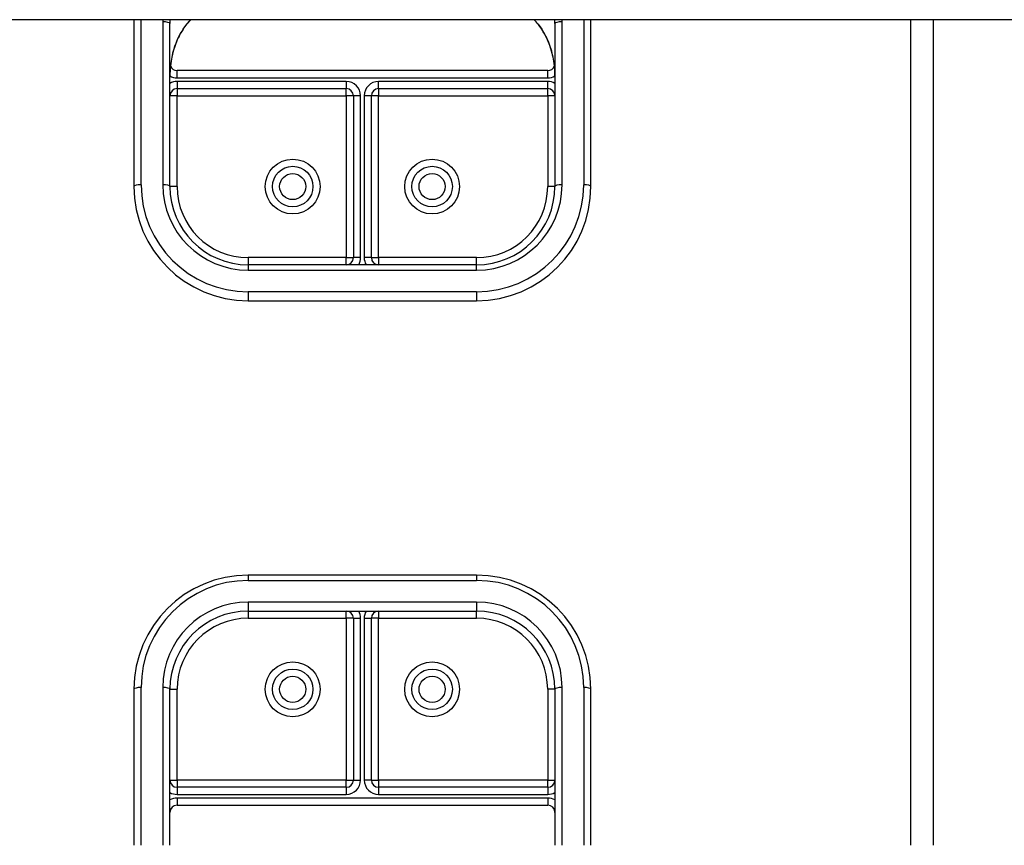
# Model space of a CAD drawing. Header units: inches. Extents: x 48.1 to 120.1, y 31.5 to 55.7.
# Tile 75 of 85: x 111.1 to 115.4, y 47.4 to 51. Entities that reach past the tile are written whole.
import ezdxf

# ---------------------------------------------------------------- set-up
doc = ezdxf.new("R2010")
doc.units = ezdxf.units.IN
doc.header["$MEASUREMENT"] = 0
doc.layers.add('Visible Edges(ANSI)', color=7, linetype='Continuous', lineweight=25)
doc.layers.add('Visible Tangent Edges(ANSI)', color=7, linetype='Continuous', lineweight=25)

msp = doc.modelspace()

# ---------------------------------------------------------------- linework, layer by layer
at = {"layer": 'Visible Edges(ANSI)'}
for p, q in [((118.5538, 51.0215), (64.5538, 51.0215)), ((111.5538, 51.0215), (111.5538, 50.291)), ((111.7113, 50.291), (111.7113, 51.0042)), ((113.3963, 51.0042), (113.3963, 50.291)), ((113.5538, 50.291), (113.5538, 51.0215)), ((115.0538, 47.4072), (115.0538, 51.0215)), ((113.3649, 50.7984), (111.7428, 50.7984)), ((111.7428, 50.7196), (112.483, 50.7196)), ((112.5145, 50.6881), (112.5145, 49.98)), ((112.5932, 49.98), (112.5932, 50.6881)), ((112.6247, 50.7196), (113.3649, 50.7196)), ((113.0538, 49.9485), (112.0538, 49.9485)), ((112.0538, 49.791), (113.0538, 49.791)), ((113.0538, 48.5901), (112.0538, 48.5901)), ((112.0538, 48.4326), (113.0538, 48.4326)), ((112.5145, 48.4011), (112.5145, 47.6929)), ((112.5932, 47.6929), (112.5932, 48.4011)), ((111.5538, 48.0901), (111.5538, 47.4072)), ((111.7113, 47.4072), (111.7113, 48.0901)), ((113.3963, 48.0901), (113.3963, 47.4072)), ((113.5538, 47.4072), (113.5538, 48.0901)), ((112.483, 47.6615), (111.7428, 47.6615)), ((113.3649, 47.6615), (112.6247, 47.6615)), ((111.7428, 47.5827), (113.3649, 47.5827))]:
    msp.add_line(p, q, dxfattribs=at)
at = {"layer": 'Visible Edges(ANSI)', "flags": 128}
for points in [[(111.7689, 50.9796), (111.7848, 51.0012), (111.8024, 51.0215)], [(113.3053, 51.0215), (113.3229, 51.0012), (113.3388, 50.9796)], [(111.7689, 50.9796), (111.762, 50.9688), (111.7554, 50.9575), (111.7436, 50.9338), (111.7337, 50.909), (111.7256, 50.8834), (111.7193, 50.8572), (111.7148, 50.8306), (111.7122, 50.8037), (111.7113, 50.7769)], [(113.3963, 50.7769), (113.3955, 50.8037), (113.3928, 50.8306), (113.3883, 50.8572), (113.3821, 50.8834), (113.374, 50.909), (113.364, 50.9338), (113.3522, 50.9575), (113.3457, 50.9688), (113.3388, 50.9796)]]:
    msp.add_lwpolyline(points, dxfattribs=at)
at = {"layer": 'Visible Edges(ANSI)'}
for centre in [(112.2487, 50.291), (112.8589, 50.291), (112.2487, 48.0901), (112.8589, 48.0901)]:
    msp.add_circle(centre, 0.0886, dxfattribs=at)
for centre, radius, start, end in [((111.7428, 50.8299), 0.0315, 201.1481, 270), ((113.3649, 50.8299), 0.0315, 270, 338.8519), ((111.7428, 50.6881), 0.0315, 90, 180), ((112.483, 50.6881), 0.0315, 0, 90), ((112.6247, 50.6881), 0.0315, 90, 180), ((113.3649, 50.6881), 0.0315, 0, 90), ((112.0538, 50.291), 0.5, 180, 270), ((112.0538, 50.291), 0.3425, 180, 270), ((113.0538, 50.291), 0.3425, 270, 0), ((113.0538, 50.291), 0.5, 270, 0), ((112.483, 49.98), 0.0315, 270, 0), ((112.6247, 49.98), 0.0315, 180, 270), ((112.0538, 48.0901), 0.5, 90, 180), ((113.0538, 48.0901), 0.5, 0, 90), ((112.0538, 48.0901), 0.3425, 90, 180), ((112.483, 48.4011), 0.0315, 0, 90), ((112.6247, 48.4011), 0.0315, 90, 180), ((113.0538, 48.0901), 0.3425, 0, 90), ((111.7428, 47.6929), 0.0315, 180, 270), ((112.483, 47.6929), 0.0315, 270, 0), ((112.6247, 47.6929), 0.0315, 180, 270), ((113.3649, 47.6929), 0.0315, 270, 0), ((111.7428, 47.5512), 0.0315, 90, 180), ((113.3649, 47.5512), 0.0315, 0, 90)]:
    msp.add_arc(centre, radius, start, end, dxfattribs=at)
at = {"layer": 'Visible Tangent Edges(ANSI)'}
for p, q in [((111.5853, 50.299), (111.5853, 51.0215)), ((111.6798, 51.0122), (111.6798, 50.299)), ((113.4278, 50.299), (113.4278, 51.0122)), ((113.5223, 51.0215), (113.5223, 50.299)), ((114.9548, 47.4072), (114.9548, 51.0215)), ((111.7428, 50.7669), (111.7428, 50.7984)), ((111.7428, 50.7669), (113.3649, 50.7669)), ((113.3649, 50.7669), (113.3649, 50.7984)), ((112.483, 50.7511), (111.7428, 50.7511)), ((111.7428, 50.7511), (111.7428, 50.7196)), ((112.483, 50.7511), (112.483, 50.7196)), ((112.6247, 50.7196), (112.6247, 50.7511)), ((113.3649, 50.7511), (112.6247, 50.7511)), ((113.3649, 50.7196), (113.3649, 50.7511)), ((111.7428, 50.6881), (111.7113, 50.6881)), ((111.7428, 50.7196), (111.7428, 50.6881)), ((111.7428, 50.6881), (112.483, 50.6881)), ((111.7428, 50.291), (111.7428, 50.6881)), ((112.483, 50.6881), (112.483, 50.7196)), ((112.483, 50.6881), (112.483, 49.98)), ((112.5145, 50.6881), (112.483, 50.6881)), ((112.546, 50.6881), (112.5145, 50.6881)), ((112.546, 49.98), (112.546, 50.6881)), ((112.5932, 50.6881), (112.5617, 50.6881)), ((112.5617, 50.6881), (112.5617, 49.98)), ((112.6247, 50.6881), (112.5932, 50.6881)), ((112.6247, 50.7196), (112.6247, 50.6881)), ((112.6247, 50.6881), (113.3649, 50.6881)), ((112.6247, 49.98), (112.6247, 50.6881)), ((113.3649, 50.6881), (113.3649, 50.7196)), ((113.3649, 50.6881), (113.3649, 50.291)), ((113.3963, 50.6881), (113.3649, 50.6881)), ((111.7428, 50.291), (111.7113, 50.291)), ((113.3963, 50.291), (113.3649, 50.291)), ((112.483, 49.98), (112.0538, 49.98)), ((112.0538, 49.98), (112.0538, 49.9485)), ((112.0538, 49.9485), (112.0538, 49.925)), ((112.483, 49.9485), (112.483, 49.98)), ((112.483, 49.98), (112.5145, 49.98)), ((112.546, 49.98), (112.5145, 49.98)), ((112.5932, 49.98), (112.5617, 49.98)), ((112.5932, 49.98), (112.6247, 49.98)), ((113.0538, 49.98), (112.6247, 49.98)), ((112.6247, 49.98), (112.6247, 49.9485)), ((113.0538, 49.9485), (113.0538, 49.98)), ((113.0538, 49.925), (113.0538, 49.9485)), ((112.0538, 49.925), (113.0538, 49.925)), ((113.0538, 49.8305), (112.0538, 49.8305)), ((112.0538, 49.8305), (112.0538, 49.791)), ((113.0538, 49.8305), (113.0538, 49.791)), ((112.0538, 48.5901), (112.0538, 48.5666)), ((113.0538, 48.5901), (113.0538, 48.5666)), ((112.0538, 48.5666), (113.0538, 48.5666)), ((113.0538, 48.4721), (112.0538, 48.4721)), ((112.0538, 48.4721), (112.0538, 48.4326)), ((113.0538, 48.4721), (113.0538, 48.4326)), ((112.0538, 48.4326), (112.0538, 48.4011)), ((112.0538, 48.4011), (112.483, 48.4011)), ((112.483, 48.4011), (112.483, 48.4326)), ((112.483, 48.4011), (112.483, 47.6929)), ((112.5145, 48.4011), (112.483, 48.4011)), ((112.5145, 48.4011), (112.546, 48.4011)), ((112.546, 47.6929), (112.546, 48.4011)), ((112.5617, 48.4011), (112.5617, 47.6929)), ((112.5617, 48.4011), (112.5932, 48.4011)), ((112.6247, 48.4011), (112.5932, 48.4011)), ((112.6247, 48.4326), (112.6247, 48.4011)), ((112.6247, 48.4011), (113.0538, 48.4011)), ((112.6247, 47.6929), (112.6247, 48.4011)), ((113.0538, 48.4011), (113.0538, 48.4326)), ((111.5853, 47.4072), (111.5853, 48.0981)), ((111.6798, 48.0981), (111.6798, 47.4072)), ((113.4278, 47.4072), (113.4278, 48.0981)), ((113.5223, 48.0981), (113.5223, 47.4072)), ((111.7113, 48.0901), (111.7428, 48.0901)), ((111.7428, 47.6929), (111.7428, 48.0901)), ((113.3649, 48.0901), (113.3649, 47.6929)), ((113.3963, 48.0901), (113.3649, 48.0901)), ((111.7113, 47.6929), (111.7428, 47.6929)), ((112.483, 47.6929), (111.7428, 47.6929)), ((111.7428, 47.6929), (111.7428, 47.6615)), ((112.483, 47.6615), (112.483, 47.6929)), ((112.483, 47.6929), (112.5145, 47.6929)), ((112.5145, 47.6929), (112.546, 47.6929)), ((112.5932, 47.6929), (112.5617, 47.6929)), ((112.5932, 47.6929), (112.6247, 47.6929)), ((113.3649, 47.6929), (112.6247, 47.6929)), ((112.6247, 47.6929), (112.6247, 47.6615)), ((113.3649, 47.6929), (113.3963, 47.6929)), ((113.3649, 47.6615), (113.3649, 47.6929)), ((111.7428, 47.6615), (111.7428, 47.63)), ((111.7428, 47.63), (112.483, 47.63)), ((112.483, 47.6615), (112.483, 47.63)), ((112.6247, 47.6615), (112.6247, 47.63)), ((112.6247, 47.63), (113.3649, 47.63)), ((113.3649, 47.6615), (113.3649, 47.63)), ((111.7428, 47.6142), (111.7428, 47.5827)), ((113.3649, 47.6142), (111.7428, 47.6142)), ((113.3649, 47.6142), (113.3649, 47.5827))]:
    msp.add_line(p, q, dxfattribs=at)
at = {"layer": 'Visible Tangent Edges(ANSI)', "flags": 128}
for points in [[(111.7692, 50.9806), (111.7644, 50.9732), (111.7598, 50.9657), (111.7554, 50.958), (111.7512, 50.9501), (111.7472, 50.9421), (111.7435, 50.9339), (111.74, 50.9257), (111.7366, 50.9174), (111.7335, 50.909), (111.7306, 50.9005), (111.728, 50.8919), (111.7255, 50.8833), (111.7232, 50.8746), (111.7211, 50.8659), (111.7192, 50.8571), (111.7176, 50.8482), (111.7161, 50.8393), (111.7148, 50.8304), (111.7137, 50.8215), (111.7129, 50.8126), (111.7122, 50.8036), (111.7117, 50.7947), (111.7114, 50.7858), (111.7113, 50.7769)], [(113.3963, 50.7769), (113.3963, 50.7858), (113.396, 50.7947), (113.3955, 50.8036), (113.3948, 50.8126), (113.3939, 50.8215), (113.3928, 50.8304), (113.3916, 50.8393), (113.3901, 50.8482), (113.3884, 50.8571), (113.3865, 50.8659), (113.3845, 50.8746), (113.3822, 50.8833), (113.3797, 50.8919), (113.377, 50.9005), (113.3741, 50.909), (113.371, 50.9174), (113.3677, 50.9257), (113.3642, 50.9339), (113.3604, 50.9421), (113.3564, 50.9501), (113.3523, 50.958), (113.3479, 50.9657), (113.3433, 50.9732), (113.3385, 50.9806)]]:
    msp.add_lwpolyline(points, dxfattribs=at)
at = {"layer": 'Visible Tangent Edges(ANSI)'}
for centre, radius in [((112.2487, 50.291), 0.1201), ((112.8589, 50.291), 0.1201), ((112.2487, 50.291), 0.0571), ((112.8589, 50.291), 0.0571), ((112.2487, 48.0901), 0.1201), ((112.8589, 48.0901), 0.1201), ((112.2487, 48.0901), 0.0571), ((112.8589, 48.0901), 0.0571)]:
    msp.add_circle(centre, radius, dxfattribs=at)
for centre, radius, start, end in [((111.7428, 50.8299), 0.063, 240, 270), ((113.3649, 50.8299), 0.063, 270, 300), ((111.7428, 50.6881), 0.063, 90, 120), ((112.483, 50.6881), 0.063, 0, 90), ((112.6247, 50.6881), 0.063, 90, 180), ((113.3649, 50.6881), 0.063, 60, 90), ((112.0538, 50.299), 0.4685, 180, 270), ((112.0538, 50.299), 0.374, 180, 270), ((113.0538, 50.299), 0.4685, 270, 0), ((113.0538, 50.299), 0.374, 270, 0), ((112.0538, 50.291), 0.311, 180, 270), ((113.0538, 50.291), 0.311, 270, 0), ((112.483, 49.98), 0.063, 330, 0), ((112.6247, 49.98), 0.063, 180, 210), ((112.0538, 48.0981), 0.4685, 90, 180), ((113.0538, 48.0981), 0.4685, 0, 90), ((112.0538, 48.0981), 0.374, 90, 180), ((113.0538, 48.0981), 0.374, 0, 90), ((112.0538, 48.0901), 0.311, 90, 180), ((112.483, 48.4011), 0.063, 0, 30), ((112.6247, 48.4011), 0.063, 150, 180), ((113.0538, 48.0901), 0.311, 0, 90), ((112.483, 47.6929), 0.063, 270, 0), ((112.6247, 47.6929), 0.063, 180, 270), ((111.7428, 47.6929), 0.063, 240, 270), ((113.3649, 47.6929), 0.063, 270, 300), ((111.7428, 47.5512), 0.063, 90, 120), ((113.3649, 47.5512), 0.063, 60, 90)]:
    msp.add_arc(centre, radius, start, end, dxfattribs=at)
for centre, major_axis, ratio, start_param, end_param in [((112.0656, 51.0122), (-0.3858, 0), 0.966998, 6.258215, 6.283185), ((111.6798, 51.0042), (0.0315, 0), 0.254784, 0, 1.570796), ((112.0656, 51.0042), (-0.3543, 0), 0.966998, 6.232556, 6.283185), ((112.0656, 50.7929), (-0.3543, 0), 0.966998, 5.552773, 5.703682), ((113.042, 50.7929), (-0.3543, 0), 0.966998, 3.721096, 3.872005), ((113.042, 51.0042), (0.3543, 0), 0.966998, 0, 0.050629), ((113.4278, 51.0042), (-0.0315, 0), 0.254784, 4.712389, 6.283185), ((113.042, 51.0122), (0.3858, 0), 0.966998, 0, 0.02497), ((111.7428, 50.9972), (0.0261, -0.0177), 0.213186, 0, 0.143295), ((113.3649, 50.9972), (-0.0261, -0.0177), 0.213186, 6.139891, 6.283185), ((111.5853, 50.291), (-0.0315, 0), 0.254784, 4.712389, 6.283185), ((111.6798, 50.291), (0.0315, 0), 0.254784, 0, 1.570796), ((113.4278, 50.291), (-0.0315, 0), 0.254784, 4.712389, 6.283185), ((113.5223, 50.291), (0.0315, 0), 0.254784, 0, 1.570796), ((111.5853, 48.0901), (-0.0315, 0), 0.254784, 4.712389, 6.283185), ((111.6798, 48.0901), (0.0315, 0), 0.254784, 0, 1.570796), ((113.4278, 48.0901), (-0.0315, 0), 0.254784, 4.712389, 6.283185), ((113.5223, 48.0901), (0.0315, 0), 0.254784, 0, 1.570796)]:
    msp.add_ellipse(centre, major_axis=major_axis, ratio=ratio, start_param=start_param, end_param=end_param, dxfattribs=at)

doc.saveas('drawing.dxf')
